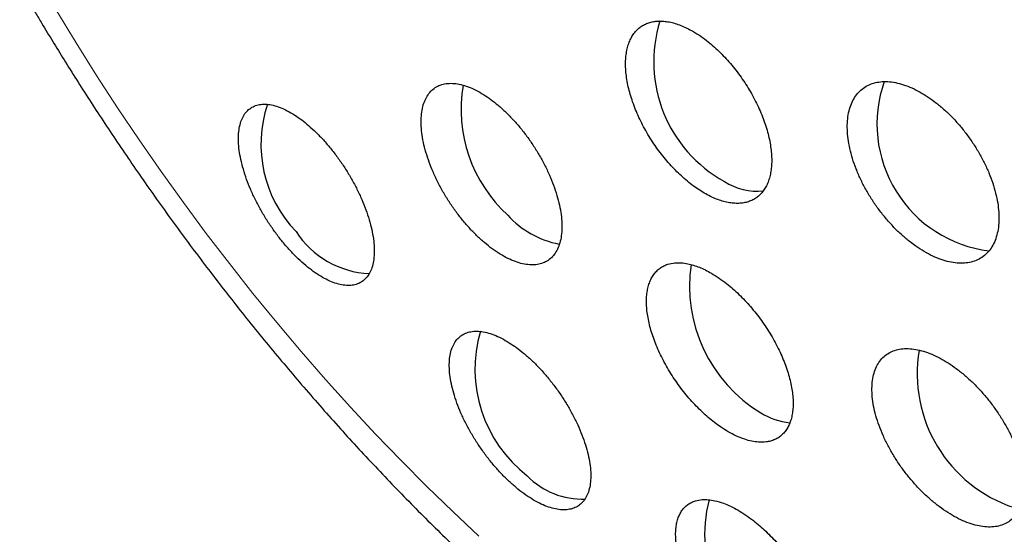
# Model space of a CAD drawing. Header units: millimetres. Extents: x 8 to 817, y 12 to 837.
# Tile 27 of 70: x 751 to 761, y 369 to 374. Entities that reach past the tile are written whole.
import ezdxf

# ---------------------------------------------------------------- set-up
doc = ezdxf.new("R2010")
doc.units = ezdxf.units.MM

msp = doc.modelspace()

# ---------------------------------------------------------------- linework, layer by layer
at = {"color": 252, "linetype": 'Continuous', "lineweight": 0, "flags": 128}
msp.add_lwpolyline([(755.9144, 368.8768), (755.6605, 369.1144), (755.4088, 369.3584), (755.1593, 369.6086), (754.9124, 369.8649), (754.6682, 370.1271), (754.4268, 370.395), (754.1883, 370.6684), (753.9531, 370.9472), (753.7211, 371.2311), (753.4926, 371.5199), (753.2678, 371.8135), (753.0468, 372.1117), (752.8297, 372.4142), (752.6167, 372.7208), (752.4079, 373.0314), (752.2035, 373.3457), (752.0036, 373.6635), (751.8084, 373.9846)], dxfattribs=at)
at = {"color": 252, "linetype": 'Continuous', "lineweight": 0}
msp.add_arc((746.9155, 371.5953), 22.0603, 2.59234, 57.40766, dxfattribs=at)
at = {"color": 7, "linetype": 'Continuous', "lineweight": 30}
for centre, radius, start, end in [((758.9359, 373.4779), 1.3241, 162.55155, 241.23396), ((761.0199, 372.875), 1.2408, 160.58501, 262.92324), ((757.1344, 373.019), 1.393, 170.38951, 227.54863), ((755.0178, 372.6768), 1.2196, 161.39047, 223.93931), ((758.6181, 372.808), 0.5855, 236.94716, 275.63981), ((756.8621, 372.5928), 0.8989, 222.01333, 259.32149), ((754.8949, 372.3235), 0.9019, 213.13259, 267.17763), ((759.3962, 371.3016), 1.4374, 171.6276, 238.83301), ((757.1855, 370.4961), 1.309, 163.70307, 232.27364), ((761.5365, 370.4513), 1.3663, 170.33307, 251.8224), ((759.0003, 370.6385), 0.6652, 238.44807, 264.31784), ((756.9176, 369.9779), 0.7427, 224.1322, 272.30088), ((759.4691, 368.8877), 1.363, 165.51148, 240.296)]:
    msp.add_arc(centre, radius, start, end, dxfattribs=at)
for points, knots in [([(785.9714, 368.8176), (785.9713, 368.854), (785.9713, 368.9216), (785.971, 369.0151), (785.9707, 369.0932), (785.9703, 369.156), (785.97, 369.2027), (785.9698, 369.2345), (785.9696, 369.2567), (785.9694, 369.2766), (785.9692, 369.2996), (785.969, 369.327), (785.9686, 369.3664), (785.968, 369.4194), (785.9672, 369.4842), (785.9662, 369.5665), (785.9648, 369.6593), (785.9631, 369.7594), (785.9614, 369.8465), (785.9599, 369.9219), (785.9584, 369.99), (785.9568, 370.0602), (785.9548, 370.1386), (785.9525, 370.2274), (785.9499, 370.3184), (785.9472, 370.4077), (785.9445, 370.4922), (785.9417, 370.5762), (785.9388, 370.6593), (785.9359, 370.7373), (785.9332, 370.8059), (785.9311, 370.8585), (785.9294, 370.9006), (785.9277, 370.941), (785.9255, 370.9909), (785.9229, 371.0498), (785.92, 371.1139), (785.917, 371.1795), (785.9136, 371.2484), (785.9101, 371.3199), (785.9065, 371.3901), (785.9032, 371.4523), (785.9004, 371.503), (785.8979, 371.5472), (785.8953, 371.5947), (785.8919, 371.6539), (785.8876, 371.7269), (785.8829, 371.8038), (785.8782, 371.8781), (785.8737, 371.9489), (785.8688, 372.0226), (785.8611, 372.1363), (785.8507, 372.283), (785.8375, 372.4584), (785.8243, 372.6237), (785.8121, 372.7697), (785.8003, 372.9052), (785.7888, 373.033), (785.7768, 373.1616), (785.7656, 373.2765), (785.7553, 373.3798), (785.7451, 373.4798), (785.7337, 373.5887), (785.722, 373.6972), (785.7107, 373.7982), (785.7008, 373.8854), (785.6916, 373.9647), (785.6827, 374.0404), (785.6736, 374.1162), (785.6646, 374.1905), (785.6558, 374.2609), (785.6478, 374.3244), (785.6398, 374.3866), (785.6315, 374.4506), (785.6227, 374.5174), (785.6142, 374.5812), (785.6061, 374.6413), (785.598, 374.7004), (785.5894, 374.7621), (785.5805, 374.8253), (785.5719, 374.886), (785.5641, 374.9398), (785.5561, 374.9948), (785.5467, 375.0583), (785.5356, 375.1325), (785.5242, 375.2073), (785.5134, 375.277), (785.5028, 375.3452), (785.4913, 375.4178), (785.4734, 375.5287), (785.4498, 375.6718), (785.4201, 375.8463), (785.3901, 376.0163), (785.3592, 376.1865), (785.3344, 376.3191), (785.3157, 376.4167), (785.3042, 376.4762), (785.293, 376.5338), (785.2811, 376.5941), (785.2677, 376.6614), (785.2543, 376.7279), (785.2421, 376.7874), (785.2322, 376.8356), (785.2225, 376.8823), (785.212, 376.9326), (785.2002, 376.9887), (785.1857, 377.0567), (785.1703, 377.1284), (785.1509, 377.2173), (785.13, 377.3118), (785.1074, 377.4119), (785.085, 377.5101), (785.0622, 377.6083), (785.042, 377.6937), (785.0265, 377.7586), (785.0161, 377.802), (785.0068, 377.8404), (784.9977, 377.8778), (784.9874, 377.9199), (784.9753, 377.9692), (784.9627, 378.02), (784.9515, 378.0646), (784.9417, 378.1034), (784.9315, 378.1438), (784.9171, 378.2003), (784.8994, 378.2693), (784.8804, 378.3423), (784.8633, 378.4073), (784.8471, 378.4686), (784.8305, 378.5305), (784.8141, 378.5913), (784.7984, 378.6488), (784.7836, 378.7029), (784.7684, 378.7577), (784.7518, 378.8174), (784.734, 378.8806), (784.7162, 378.9433), (784.7004, 378.9985), (784.687, 379.0452), (784.675, 379.0864), (784.6633, 379.1267), (784.6507, 379.1695), (784.6371, 379.2157), (784.6224, 379.2653), (784.6076, 379.3149), (784.5941, 379.3595), (784.5824, 379.3982), (784.5708, 379.4365), (784.5574, 379.4803), (784.5425, 379.5287), (784.528, 379.5757), (784.5154, 379.6159), (784.5047, 379.6502), (784.4929, 379.6877), (784.4783, 379.7339), (784.4601, 379.791), (784.4396, 379.8551), (784.4158, 379.9286), (784.391, 380.0045), (784.3669, 380.0776), (784.3474, 380.1359), (784.3299, 380.1883), (784.3124, 380.2402), (784.2936, 380.2956), (784.2762, 380.3462), (784.2622, 380.387), (784.2503, 380.4213), (784.2392, 380.4536), (784.227, 380.4885), (784.2126, 380.5296), (784.1949, 380.5799), (784.1751, 380.6358), (784.1561, 380.6889), (784.1398, 380.7345), (784.1255, 380.774), (784.1113, 380.8133), (784.0941, 380.8605), (784.0725, 380.9193), (784.0485, 380.9842), (784.0262, 381.0441), (784.0074, 381.0942), (783.9904, 381.1394), (783.9718, 381.1885), (783.9498, 381.2462), (783.9245, 381.312), (783.8992, 381.3774), (783.876, 381.4369), (783.8551, 381.4901), (783.8336, 381.5445), (783.8101, 381.6035), (783.7839, 381.669), (783.7553, 381.7398), (783.7275, 381.8082), (783.7015, 381.8716), (783.6773, 381.9302), (783.6507, 381.9942), (783.6215, 382.0639), (783.5911, 382.1359), (783.5626, 382.2029), (783.5367, 382.2632), (783.513, 382.3183), (783.4901, 382.371), (783.4655, 382.4273), (783.4367, 382.4928), (783.4041, 382.5665), (783.3701, 382.6427), (783.3387, 382.7124), (783.3103, 382.7751), (783.2811, 382.8392), (783.2478, 382.9117), (783.2074, 382.9987), (783.1631, 383.0935), (783.118, 383.189), (783.0765, 383.2758), (783.0386, 383.3545), (783.0025, 383.4288), (782.9638, 383.508), (782.9196, 383.5976), (782.8705, 383.6961), (782.8218, 383.7929), (782.7776, 383.8799), (782.7377, 383.9576), (782.6997, 384.0313), (782.6616, 384.1045), (782.6218, 384.1803), (782.5789, 384.2616), (782.5332, 384.3473), (782.4871, 384.433), (782.4435, 384.5134), (782.4033, 384.5869), (782.3654, 384.6557), (782.3284, 384.7224), (782.2872, 384.7963), (782.2401, 384.8799), (782.1837, 384.9793), (782.1212, 385.0882), (782.0556, 385.2012), (781.994, 385.306), (781.9387, 385.3992), (781.8878, 385.4843), (781.8376, 385.5675), (781.7868, 385.651), (781.7343, 385.7366), (781.6669, 385.8454), (781.5844, 385.977), (781.4909, 386.1238), (781.4027, 386.2605), (781.3186, 386.389), (781.2363, 386.5131), (781.1529, 386.6374), (781.0685, 386.7615), (780.9818, 386.8875), (780.8907, 387.0182), (780.7972, 387.1504), (780.706, 387.2776), (780.6194, 387.397), (780.5204, 387.5318), (780.4062, 387.685), (780.2752, 387.8576), (780.142, 388.0301), (780.0017, 388.2085), (779.8531, 388.3938), (779.6974, 388.5841), (779.5401, 388.7725), (779.386, 388.9535), (779.2358, 389.1264), (779.088, 389.2936), (778.9378, 389.4603), (778.7844, 389.6276), (778.6289, 389.7938), (778.4759, 389.9543), (778.3255, 390.1093), (778.1797, 390.257), (778.033, 390.403), (777.8822, 390.5504), (777.7254, 390.701), (777.5126, 390.9015), (777.245, 391.1466), (776.92, 391.4334), (776.5901, 391.7136), (776.2621, 391.9816), (775.9579, 392.221), (775.678, 392.4339), (775.417, 392.6264), (775.1535, 392.8149), (774.8894, 392.998), (774.6563, 393.1544), (774.4508, 393.2888), (774.2711, 393.4039), (774.0849, 393.5204), (773.8966, 393.6355), (773.7086, 393.7477), (773.5264, 393.854), (773.35, 393.9545), (773.1895, 394.044), (773.0399, 394.1257), (772.902, 394.1997), (772.7645, 394.2722), (772.6278, 394.3429), (772.487, 394.4144), (772.3386, 394.4883), (772.1816, 394.5649), (772.0101, 394.6467), (771.8319, 394.7296), (771.6515, 394.8113), (771.4786, 394.8877), (771.3083, 394.9611), (771.1373, 395.0329), (770.9821, 395.0964), (770.8394, 395.1535), (770.7069, 395.2054), (770.5697, 395.258), (770.4347, 395.3086), (770.3074, 395.3553), (770.1879, 395.3983), (770.0769, 395.4374), (769.9711, 395.474), (769.8708, 395.5081), (769.7694, 395.542), (769.6604, 395.5778), (769.5419, 395.6158), (769.4176, 395.6549), (769.2956, 395.6923), (769.18, 395.7269), (769.0701, 395.7592), (768.9633, 395.7898), (768.857, 395.8197), (768.7476, 395.8498), (768.6319, 395.8808), (768.5081, 395.9132), (768.3814, 395.9455), (768.262, 395.975), (768.1521, 396.0015), (768.0494, 396.0256), (767.9492, 396.0486), (767.8455, 396.0719), (767.7314, 396.0967), (767.6114, 396.1221), (767.4929, 396.1463), (767.3872, 396.1673), (767.2908, 396.1859), (767.2, 396.203), (767.1089, 396.2196), (767.0109, 396.2371), (766.9084, 396.2548), (766.8037, 396.2722), (766.7052, 396.2881), (766.6145, 396.3022), (766.5312, 396.3148), (766.4526, 396.3264), (766.3732, 396.3377), (766.2865, 396.3498), (766.1813, 396.3638), (766.0634, 396.3789), (765.9449, 396.3932), (765.8389, 396.4054), (765.7388, 396.4164), (765.6403, 396.4267), (765.5372, 396.4369), (765.4332, 396.4467), (765.331, 396.4557), (765.2388, 396.4633), (765.1552, 396.4699), (765.073, 396.476), (764.9868, 396.4821), (764.8926, 396.4882), (764.7962, 396.494), (764.7029, 396.4992), (764.6196, 396.5034), (764.5439, 396.5069), (764.4728, 396.51), (764.3993, 396.5129), (764.3204, 396.5157), (764.2345, 396.5184), (764.151, 396.5206), (764.0762, 396.5222), (764.0112, 396.5235), (763.9517, 396.5244), (763.8926, 396.5252), (763.8296, 396.5258), (763.7577, 396.5263), (763.6797, 396.5264), (763.6025, 396.5263), (763.5309, 396.5259), (763.4651, 396.5253), (763.4022, 396.5246), (763.3378, 396.5236), (763.2646, 396.5222), (763.1832, 396.5204), (763.0992, 396.5181), (763.0236, 396.5157), (762.9578, 396.5134), (762.8999, 396.5112), (762.8425, 396.5089), (762.7782, 396.5061), (762.7057, 396.5027), (762.6284, 396.4987), (762.5538, 396.4946), (762.4867, 396.4906), (762.4266, 396.4869), (762.3705, 396.4833), (762.31, 396.4792), (762.235, 396.4739), (762.1495, 396.4675), (762.0624, 396.4605), (761.9863, 396.4542), (761.9215, 396.4485), (761.8622, 396.4431), (761.8004, 396.4373), (761.7284, 396.4304), (761.6523, 396.4227), (761.5817, 396.4154), (761.5218, 396.4089), (761.4684, 396.403), (761.4122, 396.3966), (761.3485, 396.3892), (761.2764, 396.3806), (761.2011, 396.3713), (761.1301, 396.3623), (761.067, 396.354), (761.0129, 396.3468), (760.9619, 396.3398), (760.9063, 396.3321), (760.8406, 396.3228), (760.7706, 396.3127), (760.7061, 396.303), (760.6523, 396.2948), (760.6037, 396.2873), (760.5521, 396.2793), (760.4913, 396.2695), (760.4226, 396.2583), (760.3517, 396.2465), (760.281, 396.2345), (760.213, 396.2227), (760.1405, 396.2098), (760.0633, 396.1959), (759.9781, 396.1801), (759.8985, 396.165), (759.8317, 396.152), (759.7764, 396.1412), (759.7208, 396.1301), (759.6591, 396.1176), (759.5911, 396.1037), (759.5222, 396.0893), (759.4589, 396.0758), (759.4026, 396.0637), (759.348, 396.0518), (759.2888, 396.0387), (759.2229, 396.0239), (759.1547, 396.0083), (759.091, 395.9936), (759.0072, 395.9739), (758.8913, 395.9462), (758.756, 395.9128), (758.6243, 395.8793), (758.4889, 395.8441), (758.3377, 395.8037), (758.1848, 395.7614), (758.0696, 395.7287), (757.9865, 395.7047), (757.9278, 395.6876), (757.875, 395.672), (757.8303, 395.6587), (757.7909, 395.6469), (757.7525, 395.6353), (757.7101, 395.6225), (757.6589, 395.6068), (757.5999, 395.5886), (757.5415, 395.5703), (757.4913, 395.5545), (757.4478, 395.5407), (757.4043, 395.5268), (757.3562, 395.5113), (757.3044, 395.4945), (757.249, 395.4763), (757.1938, 395.4581), (757.1421, 395.4408), (757.0927, 395.4242), (757.0373, 395.4055), (756.9739, 395.3838), (756.911, 395.3621), (756.8572, 395.3433), (756.8071, 395.3257), (756.7533, 395.3066), (756.6875, 395.2831), (756.6143, 395.2567), (756.5429, 395.2307), (756.4828, 395.2085), (756.4304, 395.189), (756.3768, 395.169), (756.3204, 395.1476), (756.268, 395.1277), (756.2229, 395.1105), (756.182, 395.0947), (756.1398, 395.0783), (756.0923, 395.0598), (756.0367, 395.038), (755.9775, 395.0145), (755.9221, 394.9924), (755.8554, 394.9656), (755.767, 394.9298), (755.6663, 394.8883), (755.5671, 394.8468), (755.466, 394.8041), (755.3482, 394.7537), (755.2334, 394.7036), (755.1274, 394.6568), (755.0307, 394.6136), (754.9342, 394.5699), (754.8444, 394.5288), (754.7522, 394.4861), (754.6623, 394.444), (754.5706, 394.4006), (754.4798, 394.3572), (754.3963, 394.3168), (754.3212, 394.2801), (754.2551, 394.2476), (754.1842, 394.2124), (754.1138, 394.1772), (754.0509, 394.1455), (753.9925, 394.1159), (753.93, 394.084), (753.8596, 394.0477), (753.7849, 394.009), (753.7165, 393.9732), (753.6624, 393.9446), (753.6137, 393.9189), (753.5607, 393.8906), (753.5027, 393.8595), (753.4486, 393.8303), (753.3996, 393.8037), (753.3488, 393.776), (753.2883, 393.7429), (753.2233, 393.7069), (753.1568, 393.6699), (753.104, 393.6404), (753.0592, 393.6151), (753.0193, 393.5925), (752.9701, 393.5646), (752.9108, 393.5308), (752.868, 393.5061), (752.8449, 393.4928)], [0, 0, 0, 0, 0.002298, 0.004272, 0.005922, 0.007249, 0.008254, 0.008887, 0.009272, 0.009665, 0.010152, 0.010732, 0.011406, 0.012653, 0.014104, 0.015532, 0.017897, 0.020026, 0.021927, 0.023463, 0.024852, 0.026287, 0.027961, 0.029874, 0.031984, 0.033805, 0.035618, 0.037424, 0.039223, 0.04098, 0.042472, 0.04366, 0.044384, 0.045197, 0.046279, 0.047613, 0.049013, 0.050432, 0.051868, 0.053489, 0.055081, 0.056438, 0.057541, 0.058389, 0.05932, 0.060637, 0.062246, 0.064088, 0.065658, 0.067112, 0.068722, 0.070491, 0.074579, 0.078374, 0.081987, 0.085458, 0.088012, 0.090926, 0.09391, 0.096537, 0.098545, 0.100761, 0.103181, 0.105783, 0.107974, 0.109903, 0.111598, 0.113268, 0.114956, 0.116655, 0.11823, 0.119662, 0.120908, 0.122386, 0.123948, 0.125375, 0.126667, 0.127974, 0.129332, 0.130809, 0.132211, 0.133406, 0.134426, 0.135902, 0.137671, 0.139407, 0.140939, 0.142357, 0.143993, 0.145827, 0.149828, 0.153629, 0.157591, 0.161293, 0.165126, 0.166539, 0.167887, 0.169148, 0.170433, 0.171956, 0.173692, 0.174934, 0.175979, 0.176954, 0.178086, 0.179377, 0.18075, 0.182684, 0.184236, 0.186751, 0.189073, 0.191017, 0.193392, 0.195709, 0.196799, 0.197781, 0.198646, 0.1994, 0.200305, 0.201493, 0.202734, 0.203743, 0.204509, 0.205357, 0.206469, 0.208327, 0.21002, 0.211405, 0.212726, 0.21416, 0.215586, 0.216838, 0.218045, 0.219241, 0.220538, 0.222073, 0.223503, 0.224771, 0.225806, 0.226657, 0.227554, 0.228524, 0.229538, 0.230671, 0.231869, 0.232883, 0.233685, 0.234477, 0.235463, 0.236636, 0.237736, 0.238637, 0.239345, 0.240051, 0.241168, 0.242453, 0.243898, 0.245484, 0.247408, 0.249012, 0.250411, 0.251328, 0.252524, 0.253907, 0.25507, 0.255939, 0.256658, 0.257381, 0.258111, 0.259004, 0.260147, 0.261492, 0.262765, 0.263724, 0.264563, 0.265417, 0.266366, 0.267739, 0.269368, 0.270732, 0.271766, 0.272742, 0.273762, 0.275062, 0.276617, 0.278187, 0.27946, 0.280615, 0.281751, 0.283085, 0.284589, 0.286172, 0.287839, 0.289183, 0.290431, 0.291775, 0.293477, 0.295104, 0.296612, 0.297968, 0.299158, 0.300305, 0.301502, 0.302936, 0.304698, 0.306449, 0.308044, 0.309376, 0.310654, 0.312347, 0.314237, 0.31649, 0.318703, 0.320646, 0.32232, 0.323978, 0.32563, 0.327641, 0.329993, 0.332255, 0.334162, 0.33586, 0.337503, 0.33914, 0.340808, 0.342639, 0.344648, 0.346621, 0.348461, 0.350117, 0.351622, 0.353155, 0.354669, 0.356674, 0.358873, 0.361472, 0.364146, 0.366641, 0.368691, 0.370578, 0.372524, 0.374447, 0.376368, 0.378465, 0.382018, 0.385539, 0.388733, 0.391619, 0.394561, 0.397497, 0.400412, 0.403327, 0.406506, 0.40972, 0.412792, 0.41564, 0.41832, 0.422528, 0.42675, 0.430892, 0.435153, 0.439876, 0.444609, 0.449322, 0.453993, 0.458261, 0.462456, 0.466772, 0.471093, 0.475421, 0.479753, 0.483729, 0.487708, 0.491554, 0.495484, 0.499674, 0.503876, 0.512035, 0.520188, 0.528338, 0.536418, 0.544013, 0.550088, 0.556152, 0.562205, 0.568244, 0.574154, 0.577917, 0.581984, 0.586086, 0.590199, 0.594323, 0.598315, 0.601975, 0.605656, 0.608567, 0.611475, 0.61438, 0.61723, 0.620044, 0.623169, 0.62646, 0.629765, 0.633737, 0.637382, 0.640778, 0.644235, 0.647684, 0.651077, 0.653544, 0.656217, 0.658973, 0.661698, 0.664217, 0.666496, 0.668746, 0.670744, 0.672705, 0.674621, 0.676678, 0.679068, 0.681521, 0.683903, 0.686148, 0.68821, 0.690256, 0.692308, 0.69434, 0.696511, 0.698985, 0.701438, 0.703762, 0.705806, 0.707709, 0.709613, 0.711506, 0.713605, 0.716091, 0.718313, 0.720314, 0.722072, 0.723757, 0.725444, 0.727209, 0.729284, 0.731216, 0.733098, 0.73482, 0.736307, 0.73777, 0.739229, 0.740759, 0.742626, 0.74512, 0.747348, 0.74925, 0.751037, 0.752933, 0.754744, 0.756785, 0.758727, 0.760431, 0.761915, 0.763381, 0.765003, 0.766708, 0.768617, 0.770363, 0.771888, 0.773241, 0.774567, 0.775834, 0.777322, 0.778947, 0.7806, 0.781954, 0.783097, 0.784207, 0.785256, 0.786373, 0.7877, 0.789247, 0.790697, 0.791982, 0.793223, 0.794346, 0.795469, 0.796792, 0.798406, 0.799993, 0.801455, 0.802614, 0.803642, 0.804661, 0.805802, 0.807211, 0.80869, 0.810095, 0.811354, 0.812422, 0.813433, 0.814474, 0.815783, 0.817604, 0.819233, 0.820633, 0.82184, 0.822843, 0.823939, 0.825289, 0.826854, 0.828183, 0.829229, 0.830199, 0.831163, 0.832368, 0.833762, 0.83519, 0.83658, 0.837733, 0.838724, 0.83961, 0.840593, 0.841841, 0.843292, 0.844519, 0.845462, 0.846318, 0.847245, 0.848352, 0.849737, 0.851118, 0.85235, 0.85372, 0.854946, 0.856421, 0.858088, 0.859771, 0.860919, 0.861871, 0.862898, 0.864072, 0.865367, 0.866761, 0.867988, 0.868963, 0.86996, 0.871087, 0.872332, 0.873715, 0.874977, 0.875965, 0.8785, 0.881599, 0.883729, 0.886042, 0.889375, 0.892438, 0.894864, 0.896024, 0.897249, 0.898269, 0.899089, 0.899841, 0.900558, 0.901316, 0.902305, 0.903536, 0.904753, 0.905706, 0.906458, 0.907294, 0.908247, 0.909267, 0.910319, 0.911492, 0.9125, 0.913346, 0.914393, 0.915752, 0.917069, 0.918092, 0.918923, 0.920022, 0.921264, 0.922808, 0.924353, 0.925498, 0.926363, 0.927457, 0.928674, 0.929718, 0.93057, 0.931357, 0.932158, 0.933085, 0.93419, 0.935476, 0.936629, 0.937504, 0.939472, 0.941931, 0.943558, 0.945449, 0.948029, 0.95068, 0.952409, 0.954469, 0.956566, 0.958299, 0.959952, 0.962214, 0.963821, 0.965577, 0.967804, 0.968987, 0.970223, 0.971895, 0.973386, 0.974599, 0.975806, 0.977028, 0.978498, 0.980206, 0.981703, 0.982788, 0.983604, 0.984763, 0.986129, 0.987257, 0.988183, 0.989224, 0.990474, 0.992016, 0.993351, 0.994705, 0.995376, 0.996207, 0.997255, 0.998519, 1, 1, 1, 1]), ([(751.4568, 374.217), (751.5077, 374.1294), (751.5791, 374.0067), (751.6864, 373.8268), (751.7785, 373.6743), (751.89, 373.4932), (752.0087, 373.3038), (752.1348, 373.1064), (752.267, 372.9037), (752.4044, 372.6973), (752.5463, 372.4884), (752.6924, 372.278), (752.8422, 372.0667), (752.9954, 371.8552), (753.152, 371.6438), (753.3116, 371.4329), (753.474, 371.2228), (753.6393, 371.0138), (753.8071, 370.8062), (753.9775, 370.6001), (754.1503, 370.3956), (754.3254, 370.1931), (754.5027, 369.9926), (754.6822, 369.7943), (754.8638, 369.5982), (755.0474, 369.4046), (755.2329, 369.2135), (755.4203, 369.025), (755.6095, 368.8392), (755.8004, 368.6562), (755.9931, 368.4762), (756.1873, 368.2992), (756.3831, 368.1252), (756.5803, 367.9544), (756.7791, 367.7869), (756.9791, 367.6227), (757.1805, 367.4619), (757.3832, 367.3046), (757.5871, 367.1508), (757.7921, 367.0006), (757.9982, 366.8542), (758.2053, 366.7115), (758.4134, 366.5726), (758.6224, 366.4376), (758.8322, 366.3066), (759.0428, 366.1796), (759.2542, 366.0567), (759.4662, 365.938), (759.6788, 365.8235), (759.8919, 365.7133), (760.1054, 365.6074), (760.3194, 365.506), (760.5336, 365.409), (760.7481, 365.3165), (760.9627, 365.2286), (761.1774, 365.1454), (761.3921, 365.0668), (761.6067, 364.993), (761.8211, 364.924), (762.0352, 364.8598), (762.249, 364.8004), (762.4624, 364.746), (762.6752, 364.6965), (762.8874, 364.652), (763.0988, 364.6125), (763.3095, 364.578), (763.5192, 364.5486), (763.728, 364.5242), (763.9357, 364.5048), (764.1422, 364.4906), (764.3475, 364.4813), (764.5515, 364.4772), (764.754, 364.4781), (764.9551, 364.4841), (765.1546, 364.4951), (765.3525, 364.5111), (765.5487, 364.5321), (765.7432, 364.5582), (765.9358, 364.5892), (766.1266, 364.6251), (766.3154, 364.666), (766.5023, 364.7119), (766.6871, 364.7626), (766.8698, 364.8181), (767.0504, 364.8786), (767.2287, 364.9439), (767.4049, 365.014), (767.5787, 365.0889), (767.7502, 365.1686), (767.9192, 365.2532), (768.0654, 365.3308), (768.1541, 365.3821), (768.1883, 365.4019)], [0, 0, 0, 0, 0.012435, 0.017421, 0.025707, 0.034306, 0.043531, 0.05316, 0.063106, 0.073299, 0.083687, 0.094234, 0.104913, 0.115701, 0.126582, 0.137542, 0.148572, 0.159663, 0.170807, 0.181998, 0.193232, 0.204505, 0.215813, 0.227154, 0.238524, 0.249921, 0.261344, 0.27279, 0.284259, 0.295749, 0.307259, 0.318788, 0.330335, 0.341899, 0.35348, 0.365076, 0.376687, 0.388312, 0.39995, 0.411602, 0.423265, 0.43494, 0.446626, 0.458321, 0.470026, 0.481739, 0.493458, 0.505184, 0.516915, 0.528649, 0.540385, 0.552122, 0.563857, 0.575589, 0.587317, 0.599037, 0.610749, 0.62245, 0.634137, 0.645809, 0.657464, 0.669098, 0.68071, 0.692296, 0.703856, 0.715387, 0.726887, 0.738354, 0.749787, 0.761184, 0.772544, 0.783867, 0.795152, 0.806399, 0.817608, 0.82878, 0.839916, 0.851016, 0.862083, 0.873117, 0.884122, 0.8951, 0.906053, 0.916985, 0.927898, 0.938795, 0.949681, 0.960559, 0.971432, 0.982305, 0.993181, 1, 1, 1, 1]), ([(757.9931, 373.7739), (757.9735, 373.7847), (757.9341, 373.8064), (757.8759, 373.8318), (757.8184, 373.8519), (757.7627, 373.8656), (757.7091, 373.8731), (757.6581, 373.8745), (757.6094, 373.8695), (757.5641, 373.8583), (757.5222, 373.841), (757.4842, 373.8178), (757.4497, 373.7886), (757.4197, 373.7537), (757.3941, 373.7133), (757.3732, 373.6681), (757.3569, 373.6176), (757.3456, 373.5627), (757.3393, 373.5038), (757.3381, 373.4415), (757.3419, 373.3754), (757.3507, 373.3066), (757.3646, 373.2356), (757.3832, 373.1633), (757.4067, 373.0891), (757.4349, 373.0141), (757.4674, 372.9392), (757.5038, 372.8651), (757.5444, 372.7912), (757.5886, 372.7188), (757.636, 372.6486), (757.6859, 372.5812), (757.739, 372.516), (757.7942, 372.4544), (757.8511, 372.3967), (757.9089, 372.3437), (757.9683, 372.2947), (758.028, 372.2508), (758.0879, 372.2122), (758.1471, 372.1793), (758.2061, 372.1519), (758.2637, 372.1306), (758.3198, 372.1153), (758.3737, 372.1063), (758.4257, 372.1034), (758.4748, 372.1068), (758.5209, 372.1164), (758.5635, 372.1321), (758.6029, 372.154), (758.6382, 372.1818), (758.6693, 372.2153), (758.6959, 372.2541), (758.7181, 372.2984), (758.7355, 372.3476), (758.748, 372.4013), (758.7555, 372.4589), (758.7581, 372.5209), (758.7555, 372.5862), (758.7479, 372.6542), (758.7354, 372.7242), (758.7178, 372.7968), (758.6954, 372.8708), (758.6684, 372.9453), (758.6373, 373.0198), (758.6016, 373.0948), (758.5619, 373.1689), (758.5187, 373.2414), (758.4724, 373.3118), (758.4226, 373.3806), (758.3702, 373.4465), (758.3156, 373.5088), (758.2596, 373.5671), (758.2014, 373.6219), (758.1375, 373.6759), (758.0676, 373.7284), (758.018, 373.7587), (757.9931, 373.7739)], [0, 0, 0, 0, 0.013221, 0.026582, 0.039944, 0.053494, 0.066714, 0.080075, 0.093436, 0.106984, 0.120202, 0.133559, 0.146916, 0.160547, 0.173802, 0.187197, 0.200592, 0.214261, 0.227598, 0.240935, 0.254414, 0.268121, 0.281471, 0.294822, 0.308326, 0.322053, 0.335399, 0.348745, 0.362234, 0.375953, 0.389218, 0.402576, 0.416042, 0.429731, 0.442961, 0.456331, 0.469702, 0.483349, 0.49657, 0.509931, 0.523292, 0.536842, 0.550054, 0.563406, 0.576758, 0.590298, 0.603506, 0.616854, 0.630201, 0.643822, 0.657065, 0.670447, 0.68383, 0.697487, 0.710764, 0.724134, 0.73761, 0.751307, 0.764655, 0.778002, 0.791504, 0.805227, 0.818574, 0.831922, 0.845424, 0.859148, 0.872412, 0.885769, 0.899271, 0.912971, 0.926212, 0.939595, 0.952978, 0.966638, 0.983226, 1, 1, 1, 1]), ([(755.9601, 373.1607), (755.9348, 373.1756), (755.8841, 373.2055), (755.8103, 373.2374), (755.7394, 373.2595), (755.6723, 373.2701), (755.6098, 373.2699), (755.5525, 373.2587), (755.5015, 373.2364), (755.457, 373.2034), (755.4197, 373.1603), (755.3904, 373.107), (755.3692, 373.0447), (755.3563, 372.974), (755.3523, 372.8956), (755.357, 372.8107), (755.3703, 372.7204), (755.3923, 372.6258), (755.4226, 372.5281), (755.4605, 372.4288), (755.506, 372.329), (755.5581, 372.2302), (755.6162, 372.1334), (755.6796, 372.0401), (755.7474, 371.9513), (755.8187, 371.8681), (755.8927, 371.7917), (755.9683, 371.7228), (756.0447, 371.6622), (756.121, 371.6109), (756.1962, 371.5692), (756.2694, 371.5376), (756.3398, 371.5168), (756.4063, 371.5068), (756.4685, 371.5076), (756.5251, 371.5197), (756.5758, 371.5426), (756.6199, 371.5761), (756.6565, 371.6202), (756.6854, 371.6739), (756.7062, 371.7367), (756.7184, 371.8081), (756.7219, 371.8869), (756.7168, 371.9721), (756.7027, 372.0628), (756.6802, 372.1577), (756.6496, 372.2554), (756.611, 372.3548), (756.5651, 372.4546), (756.5127, 372.5534), (756.4542, 372.6499), (756.3905, 372.743), (756.3225, 372.8315), (756.251, 372.9142), (756.1769, 372.9902), (756.103, 373.0569), (756.0304, 373.1145), (755.9836, 373.1453), (755.9601, 373.1607)], [0, 0, 0, 0, 0.0178198, 0.035697, 0.0535173, 0.0713331, 0.0892054, 0.1070218, 0.1249208, 0.1428763, 0.1607757, 0.1787801, 0.1968415, 0.214846, 0.2329015, 0.2510146, 0.2690698, 0.2870987, 0.3051855, 0.3232139, 0.3411498, 0.3591433, 0.3770786, 0.3948964, 0.4127714, 0.4305889, 0.4483163, 0.4661004, 0.4838279, 0.5015318, 0.519292, 0.5369964, 0.554753, 0.5725659, 0.5903232, 0.6081858, 0.6261049, 0.6439679, 0.6619441, 0.6799771, 0.6979534, 0.7160011, 0.7341063, 0.7521539, 0.7701991, 0.7883022, 0.806347, 0.8243163, 0.8423433, 0.860312, 0.8781657, 0.8960768, 0.9139301, 0.9316801, 0.949487, 0.9672371, 0.9836185, 1, 1, 1, 1]), ([(760.1796, 373.1944), (760.1523, 373.208), (760.0975, 373.2354), (760.017, 373.2635), (759.9392, 373.2816), (759.865, 373.2882), (759.7953, 373.2839), (759.731, 373.2687), (759.6731, 373.2424), (759.6222, 373.2057), (759.5787, 373.1591), (759.5435, 373.1028), (759.5169, 373.0379), (759.499, 372.965), (759.4905, 372.885), (759.4911, 372.7989), (759.501, 372.7079), (759.5202, 372.6129), (759.5482, 372.5152), (759.5848, 372.4161), (759.6297, 372.3168), (759.6821, 372.2185), (759.7414, 372.1226), (759.8071, 372.0302), (759.878, 371.9426), (759.9533, 371.8608), (760.0322, 371.7861), (760.1135, 371.7192), (760.1962, 371.6609), (760.2793, 371.6123), (760.3616, 371.5737), (760.4422, 371.5455), (760.52, 371.5284), (760.594, 371.5223), (760.6635, 371.5272), (760.7273, 371.5434), (760.7848, 371.5702), (760.8354, 371.6075), (760.8782, 371.6549), (760.9129, 371.7117), (760.9391, 371.7771), (760.9562, 371.8506), (760.9642, 371.931), (760.963, 372.0173), (760.9524, 372.1087), (760.9327, 372.2039), (760.9042, 372.3017), (760.8669, 372.4008), (760.8216, 372.5001), (760.7688, 372.5983), (760.7089, 372.694), (760.6429, 372.7861), (760.5718, 372.8735), (760.4961, 372.9547), (760.4171, 373.0291), (760.3372, 373.0941), (760.2577, 373.1502), (760.2057, 373.1796), (760.1796, 373.1944)], [0, 0, 0, 0, 0.0178125, 0.0356816, 0.053494, 0.0713072, 0.0891774, 0.1069906, 0.1247901, 0.1426464, 0.1604461, 0.1782598, 0.1961302, 0.2139442, 0.2318006, 0.2497137, 0.2675703, 0.2854792, 0.303445, 0.321354, 0.3393026, 0.3573083, 0.3752568, 0.3932146, 0.4112298, 0.4291873, 0.4471196, 0.4651093, 0.4830413, 0.5009246, 0.5188651, 0.5367482, 0.5545806, 0.57247, 0.5903024, 0.6081045, 0.6259634, 0.6437657, 0.6615712, 0.6794333, 0.6972391, 0.7150801, 0.7329777, 0.7508189, 0.7687119, 0.7866618, 0.804555, 0.822494, 0.8404901, 0.8584292, 0.8763879, 0.894404, 0.9123626, 0.930306, 0.9483068, 0.96625, 0.983125, 1, 1, 1, 1]), ([(754.1451, 372.9492), (754.1207, 372.9648), (754.0719, 372.9959), (754.0013, 373.0298), (753.9336, 373.0538), (753.87, 373.0664), (753.8111, 373.0681), (753.7574, 373.0589), (753.7098, 373.0384), (753.6688, 373.0072), (753.6349, 372.9656), (753.6088, 372.9137), (753.5907, 372.8524), (753.5808, 372.7826), (753.5797, 372.7048), (753.587, 372.6203), (753.6027, 372.5302), (753.6268, 372.4358), (753.6587, 372.3382), (753.698, 372.239), (753.7442, 372.1393), (753.7966, 372.0405), (753.8543, 371.9438), (753.9169, 371.8505), (753.9832, 371.7618), (754.0525, 371.6784), (754.1241, 371.6016), (754.1969, 371.5322), (754.2703, 371.4708), (754.3432, 371.4184), (754.4148, 371.3754), (754.4844, 371.3423), (754.551, 371.3197), (754.6139, 371.3078), (754.6723, 371.3067), (754.7254, 371.3169), (754.7726, 371.338), (754.8132, 371.3697), (754.8465, 371.4122), (754.8721, 371.4647), (754.8898, 371.5264), (754.8989, 371.597), (754.8996, 371.6752), (754.8919, 371.76), (754.8755, 371.8505), (754.851, 371.9452), (754.8187, 372.0428), (754.7788, 372.1422), (754.7323, 372.2419), (754.6796, 372.3406), (754.6214, 372.4371), (754.5587, 372.5301), (754.4922, 372.6187), (754.4226, 372.7015), (754.3509, 372.7779), (754.2802, 372.8447), (754.2112, 372.9026), (754.1671, 372.9337), (754.1451, 372.9492)], [0, 0, 0, 0, 0.0178773, 0.0358125, 0.0536908, 0.0715607, 0.0894871, 0.1073579, 0.1253778, 0.1434544, 0.1614747, 0.1796398, 0.1978627, 0.2160275, 0.234213, 0.2524568, 0.2706413, 0.2887104, 0.3068379, 0.3249059, 0.3427738, 0.3606996, 0.3785668, 0.3962403, 0.4139708, 0.4316442, 0.449216, 0.4668438, 0.4844161, 0.5020205, 0.5196804, 0.5372856, 0.5550409, 0.5728519, 0.5906081, 0.6085686, 0.6265856, 0.6445466, 0.662679, 0.6808688, 0.6990011, 0.7171956, 0.7354482, 0.7536419, 0.7717585, 0.7899336, 0.8080491, 0.8259822, 0.8439734, 0.8619056, 0.8796332, 0.897418, 0.9151452, 0.9327364, 0.950384, 0.9679756, 0.9839877, 1, 1, 1, 1]), ([(758.1714, 371.4272), (758.1519, 371.438), (758.1126, 371.4597), (758.0548, 371.4852), (757.9979, 371.5055), (757.9386, 371.5208), (757.8776, 371.5293), (757.8122, 371.529), (757.7561, 371.5181), (757.709, 371.4991), (757.6725, 371.4771), (757.6398, 371.4491), (757.6116, 371.4156), (757.5878, 371.3766), (757.5688, 371.3328), (757.5545, 371.2838), (757.5452, 371.2304), (757.5409, 371.1729), (757.5417, 371.112), (757.5476, 371.0472), (757.5587, 370.9796), (757.5747, 370.9099), (757.5954, 370.8386), (757.6211, 370.7653), (757.6514, 370.6913), (757.686, 370.6173), (757.7243, 370.544), (757.767, 370.4708), (757.813, 370.3991), (757.8621, 370.3295), (757.9135, 370.2628), (757.968, 370.1981), (758.0244, 370.137), (758.0822, 370.0799), (758.1407, 370.0273), (758.2007, 369.9786), (758.2656, 369.9315), (758.3354, 369.8875), (758.414, 369.8463), (758.4906, 369.8156), (758.564, 369.7958), (758.6337, 369.786), (758.6946, 369.7873), (758.7469, 369.7975), (758.7881, 369.8122), (758.8257, 369.8329), (758.8593, 369.8594), (758.8885, 369.8916), (758.9133, 369.9289), (758.9337, 369.9718), (758.9491, 370.0195), (758.9596, 370.0718), (758.9651, 370.128), (758.9656, 370.1886), (758.9609, 370.2526), (758.9512, 370.3193), (758.9365, 370.3882), (758.9168, 370.4597), (758.8922, 370.5327), (758.8632, 370.6062), (758.8299, 370.6798), (758.7921, 370.754), (758.7505, 370.8274), (758.7054, 370.8992), (758.6575, 370.9688), (758.606, 371.0371), (758.5522, 371.1023), (758.4964, 371.1642), (758.4394, 371.2219), (758.3804, 371.2763), (758.3159, 371.3299), (758.2458, 371.382), (758.1963, 371.4121), (758.1714, 371.4272)], [0, 0, 0, 0, 0.013172, 0.026484, 0.039796, 0.053253, 0.06968, 0.086287, 0.106486, 0.119665, 0.132983, 0.1463, 0.159889, 0.173151, 0.186553, 0.199954, 0.213629, 0.227, 0.240371, 0.253932, 0.267689, 0.2811, 0.29451, 0.308112, 0.321913, 0.335306, 0.348698, 0.362283, 0.376069, 0.389359, 0.402743, 0.416236, 0.429953, 0.44316, 0.456508, 0.469856, 0.483482, 0.499908, 0.516516, 0.536719, 0.553114, 0.569689, 0.589875, 0.603065, 0.616393, 0.629721, 0.643193, 0.656428, 0.669802, 0.683177, 0.696823, 0.710127, 0.723523, 0.737062, 0.750797, 0.764201, 0.777605, 0.7912, 0.804994, 0.818398, 0.831802, 0.845399, 0.859196, 0.872498, 0.885894, 0.899436, 0.913178, 0.926411, 0.939786, 0.953161, 0.966816, 0.983316, 1, 1, 1, 1]), ([(756.2086, 370.7531), (756.1834, 370.768), (756.1329, 370.7979), (756.06, 370.8301), (755.9901, 370.8527), (755.9245, 370.8641), (755.8638, 370.865), (755.8085, 370.8552), (755.7596, 370.8344), (755.7176, 370.8032), (755.6828, 370.762), (755.656, 370.7107), (755.6375, 370.6504), (755.6274, 370.5816), (755.6264, 370.505), (755.6342, 370.4218), (755.6506, 370.333), (755.6759, 370.2398), (755.7093, 370.1434), (755.7505, 370.0452), (755.7991, 369.9465), (755.8542, 369.8486), (755.9149, 369.7529), (755.9808, 369.6605), (756.0505, 369.5727), (756.1235, 369.4905), (756.1986, 369.4149), (756.2749, 369.3468), (756.3516, 369.2868), (756.4277, 369.2359), (756.5022, 369.1944), (756.5744, 369.1627), (756.6434, 369.1414), (756.7083, 369.1306), (756.7686, 369.1304), (756.8232, 369.1411), (756.8717, 369.1624), (756.9134, 369.1941), (756.9475, 369.2362), (756.9738, 369.288), (756.9919, 369.3488), (757.0012, 369.4183), (757.0017, 369.4953), (756.9935, 369.5789), (756.9763, 369.668), (756.9506, 369.7616), (756.9167, 369.8581), (756.8749, 369.9563), (756.826, 370.0551), (756.7706, 370.1529), (756.7094, 370.2484), (756.6434, 370.3405), (756.5734, 370.4281), (756.5003, 370.5098), (756.4251, 370.5849), (756.3507, 370.6507), (756.2782, 370.7075), (756.2318, 370.7379), (756.2086, 370.7531)], [0, 0, 0, 0, 0.017727, 0.035512, 0.05324, 0.070961, 0.088737, 0.106459, 0.124318, 0.142234, 0.160094, 0.178152, 0.196267, 0.214325, 0.232506, 0.250745, 0.268926, 0.287097, 0.305327, 0.323498, 0.341529, 0.359619, 0.377649, 0.395473, 0.413354, 0.431177, 0.448819, 0.466519, 0.484161, 0.501728, 0.519351, 0.536919, 0.554547, 0.57223, 0.589858, 0.607655, 0.625507, 0.643304, 0.661306, 0.679365, 0.697368, 0.715524, 0.733738, 0.751894, 0.770083, 0.788331, 0.80652, 0.824605, 0.842748, 0.860832, 0.87872, 0.896667, 0.914555, 0.932246, 0.949994, 0.967684, 0.983842, 1, 1, 1, 1]), ([(760.3925, 370.6019), (760.3653, 370.6155), (760.3107, 370.6428), (760.2311, 370.6711), (760.1543, 370.6898), (760.0816, 370.6972), (760.0136, 370.694), (759.9513, 370.6802), (759.8956, 370.6555), (759.8471, 370.6206), (759.8061, 370.576), (759.7736, 370.5219), (759.7497, 370.4592), (759.7346, 370.3887), (759.729, 370.3108), (759.7325, 370.2269), (759.7452, 370.1379), (759.7674, 370.0447), (759.7984, 369.9487), (759.8379, 369.8511), (759.8857, 369.7531), (759.9409, 369.656), (760.0028, 369.561), (760.0709, 369.4695), (760.1441, 369.3826), (760.2213, 369.3014), (760.3017, 369.2272), (760.3841, 369.1607), (760.4675, 369.1026), (760.5507, 369.0541), (760.6328, 369.0154), (760.7128, 368.9869), (760.7895, 368.9693), (760.8621, 368.9624), (760.9298, 368.9661), (760.9916, 368.9809), (761.0468, 369.0062), (761.095, 369.0415), (761.1353, 369.0869), (761.1673, 369.1415), (761.1908, 369.2047), (761.205, 369.2759), (761.2102, 369.354), (761.2061, 369.4382), (761.1926, 369.5277), (761.17, 369.621), (761.1385, 369.7171), (761.0983, 369.8148), (761.0501, 369.9128), (760.9945, 370.0099), (760.932, 370.1046), (760.8636, 370.1959), (760.7903, 370.2825), (760.7128, 370.3632), (760.6322, 370.437), (760.5513, 370.5018), (760.471, 370.5577), (760.4187, 370.5872), (760.3925, 370.6019)], [0, 0, 0, 0, 0.017712, 0.035479, 0.053191, 0.070903, 0.088671, 0.106383, 0.124093, 0.141859, 0.15957, 0.177347, 0.19518, 0.212958, 0.230846, 0.248791, 0.26668, 0.284676, 0.30273, 0.320727, 0.33878, 0.356892, 0.374946, 0.39298, 0.411073, 0.429106, 0.447052, 0.465056, 0.483002, 0.50083, 0.518715, 0.536543, 0.554276, 0.572066, 0.589799, 0.607502, 0.625261, 0.642964, 0.660714, 0.678519, 0.696269, 0.714121, 0.732029, 0.749881, 0.767848, 0.785872, 0.803839, 0.821883, 0.839985, 0.858029, 0.876077, 0.894184, 0.912232, 0.930211, 0.948247, 0.966225, 0.983112, 1, 1, 1, 1]), ([(758.431, 369.1274), (758.4068, 369.1407), (758.3581, 369.1674), (758.2821, 369.1989), (758.2093, 369.2205), (758.1409, 369.231), (758.0771, 369.2316), (758.0228, 369.222), (757.9774, 369.2043), (757.9425, 369.1835), (757.9116, 369.157), (757.8851, 369.1249), (757.8632, 369.0876), (757.846, 369.0453), (757.8336, 368.9979), (757.8262, 368.946), (757.824, 368.8899), (757.8268, 368.8304), (757.8348, 368.767), (757.8479, 368.7005), (757.8661, 368.632), (757.889, 368.5617), (757.9169, 368.4894), (757.9494, 368.4162), (757.9861, 368.343), (758.0266, 368.2704), (758.0713, 368.1978), (758.1193, 368.1267), (758.1701, 368.0578), (758.2231, 367.9917), (758.2791, 367.9275), (758.3368, 367.8669), (758.3956, 367.8102), (758.4548, 367.7581), (758.5153, 367.7098), (758.5805, 367.663), (758.6502, 367.6192), (758.7284, 367.5781), (758.8041, 367.5472), (758.8763, 367.527), (758.9445, 367.5164), (759.0038, 367.5168), (759.0544, 367.5258), (759.094, 367.5394), (759.13, 367.5589), (759.1619, 367.584), (759.1894, 367.6147), (759.2124, 367.6506), (759.2309, 367.6919), (759.2445, 367.7381), (759.253, 367.7888), (759.2566, 367.8436), (759.255, 367.9027), (759.2472, 367.9755), (759.2296, 368.064), (759.2021, 368.1571), (759.1705, 368.2421), (759.1386, 368.3161), (759.1026, 368.3897), (759.0631, 368.4621), (759.0201, 368.5335), (758.9736, 368.6038), (758.9239, 368.6729), (758.8707, 368.7406), (758.8154, 368.8054), (758.7583, 368.8666), (758.7003, 368.9238), (758.6405, 368.9778), (758.5754, 369.0309), (758.5051, 369.0825), (758.4558, 369.1124), (758.431, 369.1274)], [0, 0, 0, 0, 0.016323, 0.032827, 0.052903, 0.069225, 0.085725, 0.105793, 0.118933, 0.132227, 0.14552, 0.15897, 0.172237, 0.185596, 0.19906, 0.212739, 0.22618, 0.23962, 0.25325, 0.267077, 0.280589, 0.2941, 0.307806, 0.321712, 0.335192, 0.348673, 0.362349, 0.376229, 0.389542, 0.40295, 0.416505, 0.430264, 0.443438, 0.456754, 0.47007, 0.483667, 0.499987, 0.516489, 0.536563, 0.552835, 0.569285, 0.589317, 0.602428, 0.615684, 0.628939, 0.642344, 0.655568, 0.668929, 0.682291, 0.695921, 0.709324, 0.722727, 0.736319, 0.750105, 0.770283, 0.790784, 0.804676, 0.818793, 0.832398, 0.845836, 0.859273, 0.872629, 0.886081, 0.89968, 0.913482, 0.926704, 0.940068, 0.953432, 0.967077, 0.983447, 1, 1, 1, 1])]:
    msp.add_open_spline(points, degree=3, knots=knots, dxfattribs=at)

doc.saveas('drawing.dxf')
